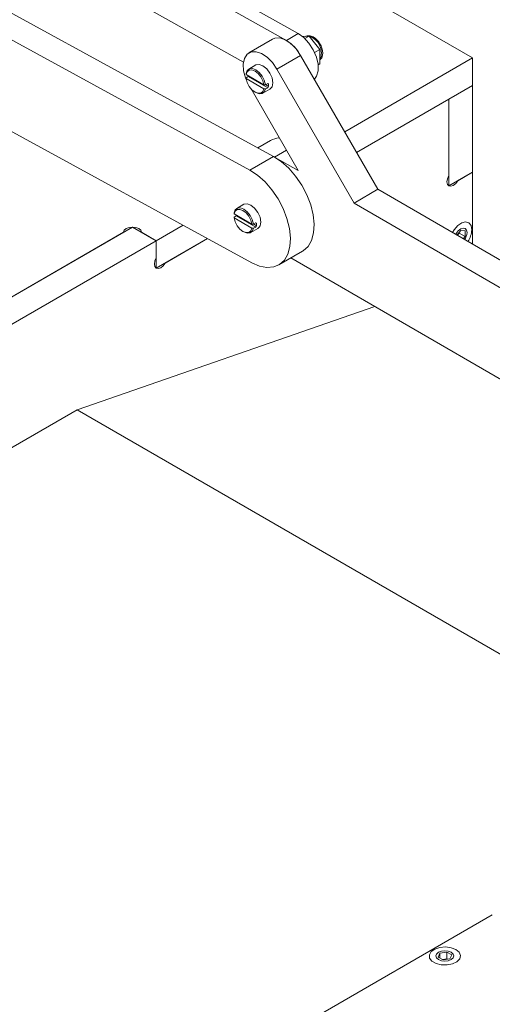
# Model space of a CAD drawing. Header units: millimetres. Extents: x 0 to 210, y 0 to 297.
# Tile 8 of 10: x 114 to 131, y 153 to 188. Entities that reach past the tile are written whole.
import ezdxf

# ---------------------------------------------------------------- set-up
doc = ezdxf.new("R2010")
doc.units = ezdxf.units.MM

msp = doc.modelspace()

# ---------------------------------------------------------------- linework, layer by layer
at = {"color": 7, "linetype": 'Continuous', "lineweight": 15}
for p, q in [((124.379, 187.76), (102.602, 199.959)), ((123.955, 187.515), (102.204, 199.7)), ((109.079, 194.215), (122.419, 186.742)), ((123.496, 183.369), (108.835, 191.372)), ((122.648, 182.88), (108.835, 190.419)), ((130.614, 186.887), (125.665, 189.745)), ((123.465, 187.559), (122.617, 187.069)), ((123.955, 187.515), (124.379, 187.76)), ((124.538, 187.65), (124.768, 187.671)), ((124.768, 187.671), (124.615, 187.582)), ((124.768, 187.671), (125.154, 187.191)), ((108.835, 187.151), (122.725, 179.57)), ((125.154, 187.191), (124.964, 187.082)), ((125.154, 187.191), (125.154, 186.677)), ((124.466, 186.98), (123.617, 186.49)), ((124.466, 186.98), (127.224, 182.193)), ((126.041, 184.247), (130.614, 186.887)), ((130.614, 186.887), (130.614, 185.908)), ((122.867, 186.636), (122.612, 186.489)), ((123.617, 186.49), (126.376, 181.703)), ((125.154, 186.677), (125.09, 186.641)), ((122.515, 186.333), (122.515, 186.3)), ((122.515, 186.3), (123.152, 185.932)), ((122.515, 186.181), (122.593, 186.226)), ((122.515, 186.148), (122.515, 186.181)), ((122.515, 186.148), (123.152, 185.78)), ((122.593, 186.226), (123.288, 185.825)), ((124.376, 182.861), (122.692, 185.784)), ((123.112, 185.623), (123.367, 185.77)), ((123.152, 185.932), (123.209, 185.932)), ((123.209, 185.78), (123.152, 185.78)), ((123.209, 185.932), (123.288, 185.977)), ((123.288, 185.825), (123.209, 185.78)), ((123.213, 185.933), (123.32, 185.871)), ((123.288, 185.977), (123.32, 185.958)), ((126.464, 183.512), (130.614, 185.908)), ((130.614, 185.908), (129.766, 185.418)), ((130.614, 185.908), (130.614, 182.805)), ((122.834, 185.664), (122.862, 185.648)), ((129.766, 185.418), (126.464, 183.512)), ((129.766, 185.418), (129.766, 182.315)), ((129.766, 182.684), (129.766, 185.418)), ((123.384, 183.937), (122.933, 183.677)), ((122.648, 182.88), (123.496, 183.369)), ((123.496, 183.369), (123.537, 183.347)), ((123.537, 183.347), (124.376, 182.861)), ((130.614, 182.805), (129.766, 182.315)), ((130.614, 182.805), (130.086, 182.5)), ((130.614, 180.229), (130.614, 182.805)), ((127.224, 182.193), (126.376, 181.703)), ((127.224, 182.193), (141.073, 174.172)), ((122.436, 181.658), (122.182, 181.511)), ((126.376, 181.703), (140.225, 173.682)), ((122.085, 181.355), (122.085, 181.322)), ((122.085, 181.322), (122.722, 180.954)), ((122.085, 181.202), (122.163, 181.248)), ((122.085, 181.169), (122.085, 181.202)), ((122.085, 181.169), (122.722, 180.802)), ((122.163, 181.248), (122.858, 180.847)), ((118.452, 180.846), (107.138, 174.315)), ((119.301, 180.356), (118.452, 180.846)), ((119.301, 180.356), (120.265, 180.913)), ((122.722, 180.954), (122.779, 180.953)), ((122.779, 180.953), (122.858, 180.999)), ((122.858, 180.847), (122.779, 180.801)), ((122.782, 180.955), (122.89, 180.893)), ((122.858, 180.999), (122.89, 180.98)), ((107.458, 174.5), (118.132, 180.661)), ((118.772, 180.661), (119.301, 180.356)), ((122.404, 180.686), (122.432, 180.67)), ((122.682, 180.645), (122.936, 180.792)), ((122.779, 180.801), (122.722, 180.802)), ((130.19, 180.726), (130.052, 180.555)), ((130.068, 180.546), (130.133, 180.627)), ((130.133, 180.627), (130.133, 180.656)), ((130.133, 180.627), (130.346, 180.505)), ((130.346, 180.712), (130.19, 180.726)), ((130.28, 180.423), (130.346, 180.505)), ((130.346, 180.505), (130.346, 180.712)), ((119.301, 180.356), (107.987, 173.825)), ((119.301, 179.376), (121.137, 180.437)), ((119.301, 179.746), (119.301, 180.356)), ((119.301, 180.356), (119.301, 179.376)), ((121.137, 180.437), (119.621, 179.561)), ((123.686, 179.493), (124.535, 179.983)), ((140.22, 170.419), (124.12, 179.743)), ((127.116, 178.008), (116.472, 174.314)), ((116.472, 174.314), (88.188, 157.986)), ((116.472, 174.314), (133.441, 164.518)), ((131.321, 156.272), (123.543, 151.782)), ((129.445, 154.906), (129.379, 154.765)), ((129.69, 154.944), (129.445, 154.906)), ((129.445, 154.727), (129.445, 154.906)), ((129.87, 154.841), (129.69, 154.944)), ((129.69, 154.699), (129.69, 154.944)), ((129.804, 154.699), (129.87, 154.841)), ((129.379, 154.765), (129.559, 154.661)), ((129.69, 154.699), (129.534, 154.675)), ((129.559, 154.661), (129.804, 154.699)), ((129.715, 154.685), (129.69, 154.699))]:
    msp.add_line(p, q, dxfattribs=at)
at = {"color": 8, "linetype": 'Continuous', "lineweight": 15}
msp.add_line((123.957, 183.589), (123.537, 183.347), dxfattribs=at)
at = {"color": 7, "linetype": 'Continuous', "lineweight": 15, "flags": 128}
for points in [[(123.465, 187.559), (123.542, 187.591), (123.719, 187.6), (123.916, 187.536), (124.117, 187.403), (124.305, 187.213), (124.466, 186.98)], [(124.959, 186.125), (125.037, 186.236), (125.091, 186.429), (125.088, 186.663), (125.028, 186.919), (124.917, 187.177), (124.763, 187.416), (124.579, 187.615), (124.379, 187.76)], [(122.527, 186.094), (122.495, 186.171), (122.425, 186.43), (122.411, 186.67), (122.454, 186.872), (122.551, 187.02), (122.694, 187.102), (122.871, 187.111), (123.067, 187.046), (123.268, 186.913), (123.456, 186.723), (123.617, 186.49)], [(123.209, 185.932), (123.166, 186.088), (123.088, 186.24), (122.982, 186.371), (122.862, 186.464), (122.742, 186.509), (122.636, 186.501), (122.558, 186.439), (122.515, 186.333)], [(123.152, 185.932), (123.112, 186.074), (123.039, 186.212), (122.943, 186.331), (122.834, 186.415), (122.725, 186.457), (122.628, 186.45), (122.556, 186.395), (122.515, 186.3)], [(123.47, 185.999), (123.443, 186.171), (123.367, 186.347), (123.252, 186.502), (123.117, 186.611), (122.981, 186.658), (122.867, 186.636)], [(122.515, 186.148), (122.556, 186.005), (122.628, 185.867), (122.725, 185.749), (122.834, 185.664), (122.943, 185.623), (123.039, 185.63), (123.112, 185.684), (123.152, 185.78)], [(122.862, 185.648), (122.862, 185.648), (122.982, 185.603), (123.088, 185.612), (123.166, 185.673), (123.209, 185.78)], [(123.367, 185.77), (123.367, 185.77), (123.443, 185.858), (123.47, 185.999)], [(124.535, 179.983), (124.562, 179.999), (124.732, 180.154), (124.856, 180.369), (124.929, 180.635), (124.949, 180.943), (124.914, 181.281), (124.826, 181.635), (124.689, 181.993), (124.507, 182.339), (124.288, 182.662), (124.04, 182.948), (123.773, 183.187), (123.496, 183.369)], [(122.725, 179.57), (123, 179.451), (123.263, 179.401), (123.504, 179.42), (123.713, 179.509), (123.883, 179.664), (124.007, 179.879), (124.08, 180.145), (124.1, 180.453), (124.065, 180.791), (123.978, 181.145), (123.84, 181.503), (123.659, 181.849), (123.44, 182.172), (123.192, 182.458), (122.924, 182.697), (122.648, 182.88)], [(130.086, 182.5), (130.012, 182.401), (129.926, 182.331), (129.839, 182.301), (129.766, 182.315), (129.717, 182.371), (129.699, 182.461), (129.717, 182.571), (129.766, 182.684)], [(122.779, 180.953), (122.736, 181.11), (122.657, 181.262), (122.552, 181.393), (122.432, 181.486), (122.312, 181.531), (122.206, 181.523), (122.127, 181.461), (122.085, 181.355)], [(123.04, 181.021), (123.013, 181.193), (122.936, 181.369), (122.822, 181.524), (122.686, 181.633), (122.551, 181.68), (122.436, 181.658)], [(122.722, 180.954), (122.682, 181.096), (122.609, 181.234), (122.513, 181.353), (122.404, 181.437), (122.295, 181.478), (122.198, 181.471), (122.126, 181.417), (122.085, 181.322)], [(122.085, 181.169), (122.126, 181.027), (122.198, 180.889), (122.295, 180.771), (122.404, 180.686), (122.513, 180.645), (122.609, 180.652), (122.682, 180.706), (122.722, 180.802)], [(118.132, 180.661), (118.156, 180.732), (118.226, 180.792), (118.33, 180.832), (118.452, 180.846), (118.575, 180.832), (118.678, 180.792), (118.748, 180.732), (118.772, 180.661)], [(130.586, 180.747), (130.559, 180.897), (130.483, 180.995), (130.367, 181.03), (130.227, 180.995), (130.082, 180.896), (129.951, 180.746), (129.892, 180.648)], [(122.432, 180.67), (122.432, 180.67), (122.552, 180.625), (122.657, 180.633), (122.736, 180.695), (122.779, 180.801)], [(130.416, 180.649), (130.399, 180.739), (130.35, 180.796), (130.277, 180.81), (130.19, 180.78), (130.103, 180.71), (130.03, 180.611), (130.012, 180.578)], [(119.621, 179.561), (119.547, 179.462), (119.461, 179.392), (119.374, 179.362), (119.301, 179.376), (119.252, 179.433), (119.234, 179.523), (119.252, 179.633), (119.301, 179.746)], [(130.02, 155.031), (129.851, 155.098), (129.65, 155.126), (129.446, 155.109), (129.267, 155.051), (129.135, 154.96), (129.07, 154.847), (129.079, 154.729), (129.162, 154.62), (129.308, 154.536), (129.496, 154.488), (129.702, 154.482), (129.897, 154.52), (130.055, 154.596), (130.155, 154.7), (130.184, 154.818), (130.137, 154.933), (130.02, 155.031)], [(129.851, 154.672), (129.92, 154.732), (129.944, 154.803), (129.92, 154.873), (129.851, 154.933), (129.747, 154.973), (129.624, 154.987), (129.502, 154.973), (129.398, 154.933), (129.329, 154.873), (129.304, 154.803), (129.329, 154.732), (129.398, 154.672), (129.502, 154.632), (129.624, 154.618), (129.747, 154.632), (129.851, 154.672)]]:
    msp.add_lwpolyline(points, dxfattribs=at)
at = {"color": 8, "linetype": 'Continuous', "lineweight": 15, "flags": 128}
msp.add_lwpolyline([(124.741, 187.668), (124.732, 187.669), (124.645, 187.659)], dxfattribs=at)
at = {"color": 7, "linetype": 'Continuous', "lineweight": 15}
for centre, radius, start, end in [((123.2, 186.283), 1.445, 28.8527, 58.5346), ((122.851, 185.915), 0.471, 354.7153, 5.2847), ((123.734, 183.323), 0.707, 92.5413, 119.7258), ((122.422, 180.937), 0.47, 354.7078, 5.2922), ((122.778, 181.001), 0.262, 307.0424, 4.2709), ((129.927, 180.672), 0.49, 325.3469, 357.2665), ((129.74, 180.785), 0.847, 327.0093, 357.4189)]:
    msp.add_arc(centre, radius, start, end, dxfattribs=at)
at = {"color": 8, "linetype": 'Continuous', "lineweight": 15}
msp.add_arc((124.584, 187.066), 0.625, 335.7453, 72.0741, dxfattribs=at)
at = {"color": 7, "linetype": 'Continuous', "lineweight": 15}
for centre, major_axis, ratio, start_param, end_param in [((123.006, 186.139), (0.5, -0.289), 0.00007, 0.891859, 0.972752), ((123.006, 186.139), (0.354, 0.612), 0.577335, 4.525116, 4.606009), ((122.576, 181.161), (0.5, -0.289), 0.00007, 0.891859, 0.972752), ((122.576, 181.161), (0.354, 0.612), 0.577335, 4.525116, 4.606009)]:
    msp.add_ellipse(centre, major_axis=major_axis, ratio=ratio, start_param=start_param, end_param=end_param, dxfattribs=at)
msp.add_open_spline([(125.154, 186.815), (125.173, 186.831), (125.22, 186.872), (125.255, 186.979), (125.26, 187.118), (125.219, 187.279), (125.135, 187.438), (125.017, 187.574), (124.885, 187.658), (124.757, 187.692), (124.685, 187.67), (124.654, 187.66)], degree=3, knots=[0, 0, 0, 0, 0.065864, 0.167904, 0.283577, 0.409606, 0.537601, 0.666865, 0.799761, 0.914347, 1, 1, 1, 1], dxfattribs=at)

doc.saveas('drawing.dxf')
